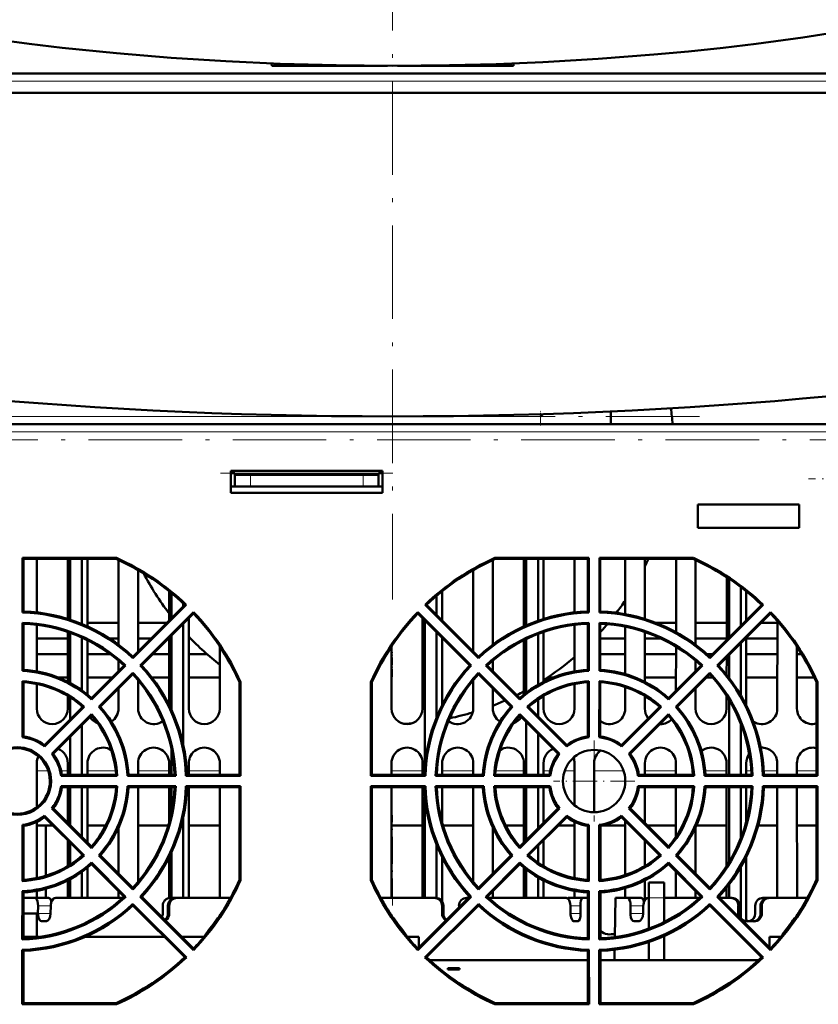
# Model space of a CAD drawing. Extents: x -2065 to 2446, y -2159 to 856.
# Tile 4 of 57: x -151 to -49, y -1871 to -1745. Entities that reach past the tile are written whole.
import ezdxf

# ---------------------------------------------------------------- set-up
doc = ezdxf.new("R2010")
doc.units = 0
doc.linetypes.add('DASHDOT', pattern=[18.5, 12, -3, 0.5, -3])

msp = doc.modelspace()

# ---------------------------------------------------------------- linework, layer by layer
at = {"color": 7, "linetype": 'DASHDOT', "lineweight": 18}
for p, q in [((-103.44, -1364.21), (-103.44, -1819.21)), ((-316.56, -1795.71), (-63.01, -1795.71)), ((17.58, -1798.71), (-231.88, -1798.71)), ((-125.5, -1803.01), (-103.37, -1803.01))]:
    msp.add_line(p, q, dxfattribs=at)
at = {"color": 7, "lineweight": 50}
for p, q in [((-118.93, -1750.71), (-118.95, -1750.42)), ((-118.93, -1750.71), (-104.06, -1750.71)), ((-102.8, -1750.71), (-87.93, -1750.71)), ((-87.93, -1750.71), (-87.92, -1750.42)), ((-40.4, -1751.71), (-166.47, -1751.71)), ((-164.69, -1754.21), (-42.18, -1754.21)), ((-84.14, -1795.42), (-84.43, -1795.71)), ((-75.43, -1795.09), (-75.43, -1796.72)), ((-3.21, -1796.71), (-211.09, -1796.71)), ((29.94, -1796.71), (-211.08, -1796.71)), ((-104.71, -1802.71), (-124.15, -1802.71)), ((-124.15, -1802.71), (-124.15, -1805.51)), ((-123.65, -1803.01), (-124.15, -1803.01)), ((-123.65, -1803.21), (-123.65, -1803.01)), ((-105.21, -1803.01), (-104.71, -1803.01)), ((-105.21, -1803.21), (-105.21, -1803.01)), ((-104.71, -1805.51), (-104.71, -1802.71)), ((-121.65, -1803.21), (-123.65, -1803.21)), ((-123.65, -1803.21), (-123.65, -1804.71)), ((-107.21, -1803.21), (-121.65, -1803.21)), ((-105.21, -1803.21), (-107.21, -1803.21)), ((-105.21, -1803.21), (-105.21, -1804.71)), ((-123.65, -1804.71), (-124.15, -1804.71)), ((-124.15, -1805.51), (-104.71, -1805.51)), ((-123.65, -1804.71), (-121.65, -1804.71)), ((-107.21, -1804.71), (-121.65, -1804.71)), ((-107.21, -1804.71), (-105.21, -1804.71)), ((-104.71, -1804.71), (-105.21, -1804.71)), ((-64.27, -1807.01), (-64.27, -1810.01)), ((-51.27, -1807.01), (-64.27, -1807.01)), ((-51.27, -1810.01), (-51.27, -1807.01)), ((-64.27, -1810.01), (-51.27, -1810.01)), ((-150.9, -1813.88), (-150.78, -1814)), ((-150.9, -1820.86), (-150.9, -1813.88)), ((-150.9, -1813.88), (-138.85, -1813.88)), ((-138.87, -1814), (-150.78, -1814)), ((-150.78, -1820.74), (-150.78, -1814)), ((-149.07, -1820.87), (-149.07, -1814)), ((-145.07, -1814), (-145.07, -1821.72)), ((-144.77, -1814), (-144.77, -1821.81)), ((-143.27, -1814), (-143.27, -1822.37)), ((-142.57, -1822.67), (-142.57, -1814)), ((-138.85, -1813.88), (-138.87, -1814)), ((-138.57, -1814.14), (-138.57, -1825.02)), ((-90.57, -1825.02), (-90.57, -1814.14)), ((-90.29, -1813.88), (-90.27, -1814)), ((-90.29, -1813.88), (-78.24, -1813.88)), ((-78.36, -1814), (-90.27, -1814)), ((-86.57, -1814), (-86.57, -1822.67)), ((-86.27, -1814), (-86.27, -1822.54)), ((-84.77, -1814), (-84.77, -1821.95)), ((-84.07, -1821.72), (-84.07, -1814)), ((-80.07, -1814), (-80.07, -1820.87)), ((-78.24, -1813.88), (-78.36, -1814)), ((-78.36, -1814), (-78.36, -1820.74)), ((-78.24, -1813.88), (-78.24, -1820.86)), ((-76.9, -1813.88), (-76.78, -1814)), ((-76.9, -1820.86), (-76.9, -1813.88)), ((-76.9, -1813.88), (-64.85, -1813.88)), ((-64.87, -1814), (-76.78, -1814)), ((-76.78, -1820.74), (-76.78, -1814)), ((-73.57, -1814), (-73.57, -1821.1)), ((-71.07, -1821.72), (-71.07, -1814)), ((-67.07, -1814), (-67.07, -1823.42)), ((-64.85, -1813.88), (-64.87, -1814)), ((-64.57, -1825.03), (-64.57, -1814.14)), ((-136.07, -1825.89), (-136.07, -1815.42)), ((-93.07, -1815.42), (-93.07, -1825.89)), ((-60.57, -1816.34), (-60.57, -1824.4)), ((-60.27, -1816.54), (-60.27, -1824.1)), ((-132.07, -1818.14), (-132.07, -1821.9)), ((-97.07, -1821.9), (-97.07, -1818.14)), ((-58.77, -1817.6), (-58.77, -1822.6)), ((-58.07, -1821.9), (-58.07, -1818.14)), ((-131.77, -1818.39), (-131.77, -1821.6)), ((-97.77, -1818.72), (-97.77, -1821.2)), ((-150.78, -1820.74), (-150.9, -1820.86)), ((-130.07, -1819.89), (-136.73, -1826.56)), ((-129.89, -1819.89), (-136.73, -1826.73)), ((-130.27, -1819.7), (-130.27, -1820.1)), ((-129.89, -1819.89), (-130.07, -1819.89)), ((-99.25, -1819.89), (-99.08, -1819.89)), ((-92.41, -1826.73), (-99.25, -1819.89)), ((-92.41, -1826.56), (-99.08, -1819.89)), ((-78.36, -1820.74), (-78.24, -1820.86)), ((-76.78, -1820.74), (-76.9, -1820.86)), ((-56.07, -1819.89), (-62.73, -1826.56)), ((-55.89, -1819.89), (-62.73, -1826.73)), ((-55.89, -1819.89), (-56.07, -1819.89)), ((-135.79, -1827.67), (-128.95, -1820.84)), ((-135.61, -1827.68), (-128.95, -1821.01)), ((-129.56, -1833.21), (-129.57, -1821.63)), ((-128.95, -1820.84), (-128.95, -1821.01)), ((-100.19, -1820.84), (-93.35, -1827.67)), ((-100.19, -1820.84), (-100.19, -1821.01)), ((-100.19, -1821.01), (-93.53, -1827.68)), ((-99.57, -1821.63), (-99.58, -1833.21)), ((-99.27, -1821.93), (-99.27, -1840.48)), ((-61.79, -1827.67), (-54.95, -1820.84)), ((-61.61, -1827.68), (-54.95, -1821.01)), ((-54.95, -1820.84), (-54.95, -1821.01)), ((-54.07, -1821.97), (-54.08, -1833.21)), ((-150.78, -1822.32), (-150.9, -1822.19)), ((-150.9, -1828.36), (-150.9, -1822.19)), ((-150.78, -1828.25), (-150.78, -1822.32)), ((-149.07, -1828.44), (-149.07, -1822.46)), ((-138.57, -1822.21), (-142.57, -1822.21)), ((-138.57, -1822.21), (-142.57, -1822.21)), ((-132.39, -1822.21), (-136.07, -1822.21)), ((-132.39, -1822.21), (-136.07, -1822.21)), ((-130.27, -1822.33), (-130.27, -1837.9)), ((-80.07, -1822.46), (-80.08, -1828.44)), ((-78.36, -1822.32), (-78.24, -1822.19)), ((-78.36, -1822.32), (-78.36, -1828.25)), ((-78.24, -1822.19), (-78.24, -1828.36)), ((-76.78, -1822.32), (-76.9, -1822.19)), ((-76.9, -1828.36), (-76.9, -1822.19)), ((-76.78, -1828.25), (-76.78, -1822.32)), ((-73.57, -1822.7), (-73.58, -1828.79)), ((-67.07, -1822.21), (-69.65, -1822.21)), ((-67.07, -1822.21), (-69.65, -1822.21)), ((-60.57, -1822.21), (-64.57, -1822.21)), ((-60.57, -1822.21), (-64.57, -1822.21)), ((-54.07, -1822.21), (-56.15, -1822.21)), ((-54.07, -1822.21), (-56.15, -1822.21)), ((-145.07, -1824.21), (-149.07, -1824.21)), ((-145.07, -1823.38), (-145.08, -1829.78)), ((-144.77, -1823.48), (-144.77, -1829.94)), ((-143.27, -1824.09), (-143.27, -1830.88)), ((-142.56, -1831.42), (-142.57, -1824.42)), ((-138.57, -1824.21), (-139.74, -1824.21)), ((-134.39, -1824.21), (-136.07, -1824.21)), ((-132.07, -1824.21), (-132.15, -1824.21)), ((-132.07, -1824.13), (-132.08, -1832.77)), ((-131.77, -1823.83), (-131.77, -1833.41)), ((-129.34, -1824.21), (-129.57, -1824.21)), ((-97.77, -1823.43), (-97.77, -1834.33)), ((-97.06, -1832.77), (-97.07, -1824.13)), ((-86.57, -1824.42), (-86.58, -1831.42)), ((-86.27, -1824.27), (-86.27, -1831.18)), ((-84.77, -1823.63), (-84.77, -1830.17)), ((-84.07, -1829.78), (-84.07, -1823.38)), ((-73.57, -1824.21), (-76.78, -1824.21)), ((-71.07, -1829.79), (-71.07, -1823.38)), ((-68.99, -1824.21), (-71.07, -1824.21)), ((-60.57, -1824.21), (-64.57, -1824.21)), ((-58.06, -1832.8), (-58.07, -1824.13)), ((-54.07, -1824.21), (-58.07, -1824.21)), ((-125.57, -1825.25), (-125.58, -1833.21)), ((-103.56, -1833.21), (-103.57, -1825.25)), ((-67.07, -1825.24), (-67.08, -1830.9)), ((-58.77, -1824.83), (-58.77, -1831.49)), ((-51.56, -1833.21), (-51.57, -1825.26)), ((-145.07, -1826.21), (-149.07, -1826.21)), ((-139.62, -1826.21), (-142.57, -1826.21)), ((-138.57, -1827.04), (-138.58, -1828.4)), ((-136.73, -1826.56), (-136.73, -1826.73)), ((-132.07, -1826.21), (-134.15, -1826.21)), ((-127.25, -1826.21), (-129.57, -1826.21)), ((-92.41, -1826.56), (-92.41, -1826.73)), ((-90.57, -1828.4), (-90.57, -1827.04)), ((-73.57, -1826.21), (-76.78, -1826.21)), ((-67.07, -1826.21), (-71.07, -1826.21)), ((-64.57, -1828.39), (-64.57, -1827.05)), ((-62.39, -1826.21), (-63.11, -1826.21)), ((-62.73, -1826.56), (-62.73, -1826.73)), ((-60.57, -1826.64), (-60.58, -1828.88)), ((-60.27, -1826.33), (-60.27, -1829.26)), ((-54.07, -1826.21), (-58.07, -1826.21)), ((-50.96, -1826.21), (-51.57, -1826.21)), ((-150.78, -1828.25), (-150.9, -1828.36)), ((-137.67, -1827.67), (-142.04, -1832.04)), ((-137.85, -1827.68), (-142.04, -1831.86)), ((-137.85, -1827.68), (-137.67, -1827.67)), ((-135.61, -1827.68), (-135.79, -1827.67)), ((-93.53, -1827.68), (-93.35, -1827.67)), ((-91.29, -1827.68), (-91.47, -1827.67)), ((-87.11, -1832.04), (-91.47, -1827.67)), ((-87.1, -1831.86), (-91.29, -1827.68)), ((-78.36, -1828.25), (-78.24, -1828.36)), ((-76.78, -1828.25), (-76.9, -1828.36)), ((-63.67, -1827.67), (-68.04, -1832.04)), ((-63.85, -1827.68), (-68.04, -1831.86)), ((-63.85, -1827.68), (-63.67, -1827.67)), ((-61.61, -1827.68), (-61.79, -1827.67)), ((-146.34, -1829.21), (-145.08, -1829.21)), ((-142.57, -1829.21), (-139.39, -1829.21)), ((-141.1, -1832.98), (-136.73, -1828.61)), ((-140.92, -1832.98), (-136.73, -1828.8)), ((-136.73, -1828.8), (-136.73, -1828.61)), ((-136.06, -1833.21), (-136.07, -1829.55)), ((-134.31, -1829.21), (-132.08, -1829.21)), ((-129.57, -1829.21), (-125.58, -1829.21)), ((-93.08, -1829.55), (-93.08, -1833.21)), ((-92.41, -1828.61), (-88.05, -1832.98)), ((-92.41, -1828.8), (-92.41, -1828.61)), ((-92.41, -1828.8), (-88.22, -1832.98)), ((-83.54, -1829.21), (-82.8, -1829.21)), ((-71.07, -1829.21), (-67.08, -1829.21)), ((-67.1, -1832.98), (-62.73, -1828.61)), ((-66.92, -1832.98), (-62.73, -1828.8)), ((-63.15, -1829.21), (-62.36, -1829.21)), ((-62.73, -1828.8), (-62.73, -1828.61)), ((-58.07, -1829.21), (-54.08, -1829.21)), ((-51.57, -1829.21), (-49.34, -1829.21)), ((-150.91, -1836.89), (-150.9, -1829.7)), ((-150.78, -1829.83), (-150.9, -1829.7)), ((-150.78, -1836.78), (-150.78, -1829.83)), ((-149.06, -1833.21), (-149.07, -1830.06)), ((-138.58, -1830.64), (-138.58, -1833.21)), ((-123.06, -1833.21), (-123.07, -1829.81)), ((-123.07, -1841.72), (-123.06, -1829.82)), ((-122.94, -1829.79), (-123.06, -1829.82)), ((-122.94, -1829.79), (-122.93, -1841.85)), ((-106.21, -1829.79), (-106.08, -1829.82)), ((-106.21, -1841.85), (-106.21, -1829.79)), ((-106.08, -1829.81), (-106.08, -1833.21)), ((-106.08, -1829.82), (-106.08, -1841.72)), ((-90.56, -1833.21), (-90.56, -1830.64)), ((-80.08, -1830.06), (-80.08, -1833.21)), ((-78.36, -1829.83), (-78.24, -1829.7)), ((-78.36, -1829.83), (-78.36, -1836.78)), ((-78.24, -1829.7), (-78.23, -1836.89)), ((-76.91, -1836.89), (-76.9, -1829.7)), ((-76.78, -1829.83), (-76.9, -1829.7)), ((-76.78, -1836.78), (-76.78, -1829.83)), ((-73.58, -1830.45), (-73.58, -1833.21)), ((-64.56, -1833.21), (-64.56, -1830.63)), ((-49.07, -1841.72), (-49.06, -1829.82)), ((-48.94, -1829.79), (-49.06, -1829.82)), ((-48.94, -1829.79), (-48.93, -1841.85)), ((-145.08, -1831.59), (-145.08, -1833.21)), ((-144.77, -1831.78), (-144.77, -1834.59)), ((-142.04, -1831.86), (-142.04, -1832.04)), ((-87.1, -1831.86), (-87.11, -1832.04)), ((-84.77, -1832.04), (-84.77, -1834.19)), ((-84.06, -1833.21), (-84.06, -1831.59)), ((-71.06, -1833.21), (-71.06, -1831.6)), ((-68.04, -1831.86), (-68.04, -1832.04)), ((-60.58, -1831.58), (-60.58, -1833.21)), ((-60.27, -1832.07), (-60.27, -1841.72)), ((-143.16, -1832.99), (-148.07, -1837.89)), ((-142.98, -1832.98), (-148.06, -1838.07)), ((-143.27, -1832.89), (-143.27, -1833.09)), ((-143.16, -1832.99), (-142.98, -1832.98)), ((-140.92, -1832.98), (-141.1, -1832.98)), ((-123.06, -1833.24), (-123.06, -1833.21)), ((-106.08, -1833.21), (-106.08, -1833.25)), ((-88.22, -1832.98), (-88.05, -1832.98)), ((-85.98, -1832.99), (-86.16, -1832.98)), ((-81.08, -1838.07), (-86.16, -1832.98)), ((-81.07, -1837.89), (-85.98, -1832.99)), ((-69.16, -1832.99), (-74.07, -1837.89)), ((-68.98, -1832.98), (-74.06, -1838.07)), ((-69.16, -1832.99), (-68.98, -1832.98)), ((-66.92, -1832.98), (-67.1, -1832.98)), ((-147.13, -1839.01), (-142.04, -1833.92)), ((-146.95, -1839.02), (-142.04, -1834.11)), ((-142.18, -1834.39), (-142.24, -1834.3)), ((-142.04, -1834.11), (-142.04, -1833.92)), ((-87.1, -1833.92), (-82.02, -1839.01)), ((-87.1, -1834.11), (-87.1, -1833.92)), ((-87.1, -1834.11), (-82.19, -1839.02)), ((-86.9, -1834.3), (-86.96, -1834.39)), ((-73.13, -1839.01), (-68.04, -1833.92)), ((-72.95, -1839.02), (-68.04, -1834.11)), ((-70.63, -1834.45), (-70.68, -1834.39)), ((-68.04, -1834.11), (-68.04, -1833.92)), ((-143.27, -1835.34), (-143.27, -1841.72)), ((-86.27, -1834.94), (-86.27, -1841.72)), ((-69.07, -1835.21), (-69.14, -1835.21)), ((-58.77, -1835.11), (-58.77, -1841.72)), ((-150.78, -1836.78), (-150.91, -1836.89)), ((-144.77, -1836.84), (-144.77, -1841.72)), ((-84.77, -1836.44), (-84.77, -1841.72)), ((-78.36, -1836.78), (-78.23, -1836.89)), ((-76.78, -1836.78), (-76.91, -1836.89)), ((-148.07, -1837.89), (-148.06, -1838.07)), ((-131.77, -1838.49), (-131.77, -1841.72)), ((-81.07, -1837.89), (-81.08, -1838.07)), ((-74.07, -1837.89), (-74.06, -1838.07)), ((-146.95, -1839.02), (-147.13, -1839.01)), ((-82.19, -1839.02), (-82.02, -1839.01)), ((-72.95, -1839.02), (-73.13, -1839.01)), ((-57.68, -1839.04), (-57.67, -1839.03)), ((-149.06, -1845.88), (-149.06, -1840.21)), ((-145.08, -1840.21), (-145.08, -1841.72)), ((-142.56, -1841.72), (-142.56, -1840.21)), ((-136.06, -1841.72), (-136.06, -1840.21)), ((-132.08, -1840.21), (-132.08, -1841.72)), ((-129.56, -1841.72), (-129.56, -1840.21)), ((-125.58, -1840.21), (-125.58, -1841.72)), ((-103.56, -1841.72), (-103.56, -1840.21)), ((-99.58, -1840.21), (-99.58, -1841.72)), ((-97.06, -1841.72), (-97.06, -1840.21)), ((-93.08, -1840.21), (-93.08, -1841.72)), ((-86.58, -1840.21), (-86.58, -1841.72)), ((-84.06, -1841.72), (-84.06, -1840.21)), ((-80.08, -1840.21), (-80.08, -1845.63)), ((-77.56, -1846.51), (-77.56, -1840.21)), ((-71.06, -1841.72), (-71.06, -1840.21)), ((-67.08, -1840.21), (-67.08, -1841.72)), ((-60.58, -1840.21), (-60.58, -1841.72)), ((-58.06, -1841.72), (-58.06, -1840.21)), ((-54.08, -1840.21), (-54.08, -1841.72)), ((-51.56, -1841.72), (-51.56, -1840.21)), ((-145.83, -1841.72), (-145.95, -1841.85)), ((-138.75, -1841.85), (-145.95, -1841.85)), ((-138.89, -1841.72), (-145.83, -1841.72)), ((-138.89, -1841.72), (-138.75, -1841.85)), ((-137.3, -1841.72), (-137.42, -1841.85)), ((-131.24, -1841.85), (-137.42, -1841.85)), ((-131.38, -1841.72), (-137.3, -1841.72)), ((-131.38, -1841.72), (-131.24, -1841.85)), ((-129.79, -1841.72), (-129.92, -1841.85)), ((-122.93, -1841.85), (-129.92, -1841.85)), ((-123.07, -1841.72), (-129.79, -1841.72)), ((-123.07, -1841.72), (-122.93, -1841.85)), ((-106.08, -1841.72), (-106.21, -1841.85)), ((-99.22, -1841.85), (-106.21, -1841.85)), ((-99.35, -1841.72), (-106.08, -1841.72)), ((-99.35, -1841.72), (-99.22, -1841.85)), ((-97.76, -1841.72), (-97.9, -1841.85)), ((-91.72, -1841.85), (-97.9, -1841.85)), ((-91.84, -1841.72), (-97.76, -1841.72)), ((-91.84, -1841.72), (-91.72, -1841.85)), ((-90.25, -1841.72), (-90.39, -1841.85)), ((-83.19, -1841.85), (-90.39, -1841.85)), ((-83.31, -1841.72), (-90.25, -1841.72)), ((-83.31, -1841.72), (-83.19, -1841.85)), ((-73.58, -1842.22), (-73.58, -1842.81)), ((-71.83, -1841.72), (-71.95, -1841.85)), ((-64.75, -1841.85), (-71.95, -1841.85)), ((-64.89, -1841.72), (-71.83, -1841.72)), ((-64.89, -1841.72), (-64.75, -1841.85)), ((-63.3, -1841.72), (-63.42, -1841.85)), ((-57.24, -1841.85), (-63.42, -1841.85)), ((-57.38, -1841.72), (-63.3, -1841.72)), ((-57.38, -1841.72), (-57.24, -1841.85)), ((-55.79, -1841.72), (-55.92, -1841.85)), ((-48.93, -1841.85), (-55.92, -1841.85)), ((-49.07, -1841.72), (-55.79, -1841.72)), ((-49.07, -1841.72), (-48.93, -1841.85)), ((-145.95, -1843.18), (-138.75, -1843.18)), ((-145.83, -1843.31), (-145.95, -1843.18)), ((-145.83, -1843.31), (-138.89, -1843.31)), ((-145.08, -1843.31), (-145.08, -1847.87)), ((-144.77, -1843.31), (-144.77, -1848.19)), ((-143.27, -1843.31), (-143.27, -1849.69)), ((-142.56, -1850.4), (-142.56, -1843.31)), ((-138.89, -1843.31), (-138.75, -1843.18)), ((-137.42, -1843.18), (-131.24, -1843.18)), ((-137.3, -1843.31), (-137.42, -1843.18)), ((-137.3, -1843.31), (-131.38, -1843.31)), ((-136.05, -1855.45), (-136.06, -1843.31)), ((-132.08, -1843.31), (-132.08, -1847.85)), ((-131.77, -1843.31), (-131.77, -1846.53)), ((-131.38, -1843.31), (-131.24, -1843.18)), ((-129.92, -1843.18), (-122.93, -1843.18)), ((-129.79, -1843.31), (-129.92, -1843.18)), ((-129.79, -1843.31), (-123.07, -1843.31)), ((-129.55, -1857.51), (-129.56, -1843.31)), ((-125.58, -1843.31), (-125.59, -1857.51)), ((-123.07, -1843.31), (-122.93, -1843.18)), ((-123.07, -1855.21), (-123.07, -1843.31)), ((-122.93, -1843.18), (-122.93, -1855.24)), ((-106.21, -1843.18), (-99.22, -1843.18)), ((-106.07, -1843.31), (-106.21, -1843.18)), ((-106.21, -1855.24), (-106.21, -1843.18)), ((-106.07, -1843.31), (-99.35, -1843.31)), ((-106.07, -1843.31), (-106.07, -1855.21)), ((-103.55, -1857.51), (-103.56, -1843.31)), ((-99.58, -1843.31), (-99.59, -1857.51)), ((-99.35, -1843.31), (-99.22, -1843.18)), ((-97.9, -1843.18), (-91.72, -1843.18)), ((-97.76, -1843.31), (-97.9, -1843.18)), ((-97.76, -1843.31), (-91.84, -1843.31)), ((-97.06, -1847.85), (-97.06, -1843.31)), ((-93.08, -1843.31), (-93.09, -1855.45)), ((-91.84, -1843.31), (-91.72, -1843.18)), ((-90.39, -1843.18), (-83.19, -1843.18)), ((-90.25, -1843.31), (-90.39, -1843.18)), ((-90.25, -1843.31), (-83.31, -1843.31)), ((-86.58, -1843.31), (-86.59, -1850.4)), ((-86.27, -1843.31), (-86.27, -1850.09)), ((-84.77, -1843.31), (-84.77, -1848.59)), ((-84.06, -1847.87), (-84.06, -1843.31)), ((-83.31, -1843.31), (-83.19, -1843.18)), ((-71.95, -1843.18), (-64.75, -1843.18)), ((-71.83, -1843.31), (-71.95, -1843.18)), ((-71.83, -1843.31), (-64.89, -1843.31)), ((-71.06, -1847.9), (-71.06, -1843.31)), ((-67.08, -1843.31), (-67.08, -1849.68)), ((-64.89, -1843.31), (-64.75, -1843.18)), ((-63.42, -1843.18), (-57.24, -1843.18)), ((-63.3, -1843.31), (-63.42, -1843.18)), ((-63.3, -1843.31), (-57.38, -1843.31)), ((-60.58, -1843.31), (-60.59, -1853.45)), ((-60.27, -1843.31), (-60.27, -1852.94)), ((-58.77, -1843.31), (-58.77, -1849.91)), ((-58.06, -1847.75), (-58.06, -1843.31)), ((-57.38, -1843.31), (-57.24, -1843.18)), ((-55.92, -1843.18), (-48.93, -1843.18)), ((-55.79, -1843.31), (-55.92, -1843.18)), ((-55.79, -1843.31), (-49.07, -1843.31)), ((-54.08, -1843.31), (-54.09, -1857.51)), ((-51.55, -1857.51), (-51.56, -1843.31)), ((-49.07, -1843.31), (-48.93, -1843.18)), ((-49.07, -1855.21), (-49.07, -1843.31)), ((-48.93, -1843.18), (-48.93, -1855.24)), ((-99.27, -1844.56), (-99.27, -1857.51)), ((-146.95, -1846.01), (-147.13, -1846.02)), ((-142.04, -1851.12), (-147.13, -1846.02)), ((-142.04, -1850.91), (-146.95, -1846.01)), ((-82.19, -1846.01), (-87.1, -1850.91)), ((-82.01, -1846.02), (-87.1, -1851.12)), ((-82.19, -1846.01), (-82.01, -1846.02)), ((-72.95, -1846.01), (-73.13, -1846.02)), ((-68.04, -1851.12), (-73.13, -1846.02)), ((-68.04, -1850.91), (-72.95, -1846.01)), ((-148.07, -1847.14), (-148.06, -1846.96)), ((-148.07, -1847.14), (-143.17, -1852.04)), ((-148.06, -1846.96), (-142.97, -1852.05)), ((-130.27, -1847.14), (-130.27, -1857.51)), ((-86.17, -1852.05), (-81.08, -1846.96)), ((-85.97, -1852.04), (-81.07, -1847.14)), ((-81.07, -1847.14), (-81.08, -1846.96)), ((-74.07, -1847.14), (-74.06, -1846.96)), ((-74.07, -1847.14), (-69.17, -1852.04)), ((-74.06, -1846.96), (-68.97, -1852.05)), ((-150.77, -1848.26), (-150.91, -1848.14)), ((-150.91, -1855.34), (-150.91, -1848.14)), ((-150.77, -1855.19), (-150.77, -1848.26)), ((-149.05, -1854.96), (-149.06, -1847.74)), ((-149.06, -1848.21), (-148.02, -1848.21)), ((-148.02, -1848.21), (-147, -1848.21)), ((-147.88, -1848.21), (-147.88, -1854.67)), ((-142.56, -1848.21), (-140.22, -1848.21)), ((-138.58, -1848.5), (-138.59, -1854.37)), ((-136.06, -1848.21), (-132.19, -1848.21)), ((-129.56, -1848.21), (-125.58, -1848.21)), ((-103.56, -1848.21), (-99.58, -1848.21)), ((-96.95, -1848.21), (-93.08, -1848.21)), ((-90.55, -1854.37), (-90.56, -1848.5)), ((-88.92, -1848.21), (-86.58, -1848.21)), ((-82.14, -1848.21), (-80.08, -1848.21)), ((-80.08, -1847.74), (-80.09, -1854.96)), ((-78.37, -1848.26), (-78.23, -1848.14)), ((-78.37, -1848.26), (-78.37, -1855.19)), ((-78.23, -1848.14), (-78.23, -1855.34)), ((-76.77, -1848.26), (-76.91, -1848.14)), ((-76.91, -1855.34), (-76.91, -1848.14)), ((-76.77, -1855.19), (-76.77, -1848.26)), ((-76.51, -1848.21), (-73.58, -1848.21)), ((-73.58, -1847.63), (-73.59, -1854.57)), ((-70.74, -1848.21), (-67.08, -1848.21)), ((-64.55, -1854.4), (-64.56, -1848.44)), ((-64.46, -1848.21), (-60.58, -1848.21)), ((-56.53, -1848.21), (-54.08, -1848.21)), ((-51.56, -1848.21), (-49.07, -1848.21)), ((-145.09, -1850.13), (-145.09, -1853.44)), ((-144.77, -1850.44), (-144.77, -1853.24)), ((-142.04, -1850.91), (-142.04, -1851.12)), ((-97.77, -1850.71), (-97.77, -1857.52)), ((-87.1, -1850.91), (-87.1, -1851.12)), ((-84.77, -1850.84), (-84.77, -1852.98)), ((-84.05, -1853.44), (-84.06, -1850.13)), ((-71.05, -1853.42), (-71.06, -1850.16)), ((-68.04, -1850.91), (-68.04, -1851.12)), ((-143.27, -1851.94), (-143.27, -1852.13)), ((-143.17, -1852.04), (-142.97, -1852.05)), ((-140.91, -1852.04), (-141.1, -1852.05)), ((-136.73, -1856.43), (-141.1, -1852.05)), ((-136.73, -1856.22), (-140.91, -1852.04)), ((-132.09, -1852.29), (-132.09, -1857.53)), ((-131.77, -1851.63), (-131.77, -1857.51)), ((-97.05, -1857.98), (-97.06, -1852.29)), ((-88.23, -1852.04), (-92.41, -1856.22)), ((-88.04, -1852.05), (-92.41, -1856.43)), ((-88.23, -1852.04), (-88.04, -1852.05)), ((-85.97, -1852.04), (-86.17, -1852.05)), ((-69.17, -1852.04), (-68.97, -1852.05)), ((-66.91, -1852.04), (-67.1, -1852.05)), ((-62.73, -1856.43), (-67.1, -1852.05)), ((-62.73, -1856.22), (-66.91, -1852.04)), ((-58.05, -1860.21), (-58.06, -1852.23)), ((-142.55, -1857.51), (-142.55, -1853.61)), ((-142.04, -1852.98), (-137.66, -1857.36)), ((-142.04, -1853.17), (-142.04, -1852.98)), ((-142.04, -1853.17), (-137.86, -1857.35)), ((-91.48, -1857.36), (-87.11, -1852.98)), ((-91.28, -1857.35), (-87.1, -1853.17)), ((-87.1, -1853.17), (-87.11, -1852.98)), ((-86.59, -1853.61), (-86.59, -1857.51)), ((-68.04, -1852.98), (-63.66, -1857.36)), ((-68.04, -1853.17), (-68.04, -1852.98)), ((-68.04, -1853.17), (-63.86, -1857.35)), ((-58.77, -1853.55), (-58.77, -1860.01)), ((-143.27, -1854.16), (-143.27, -1857.51)), ((-86.27, -1853.86), (-86.27, -1857.51)), ((-84.77, -1854.87), (-84.77, -1857.51)), ((-67.09, -1854.13), (-67.09, -1857.51)), ((-150.77, -1855.19), (-150.91, -1855.34)), ((-145.09, -1855.26), (-145.09, -1857.51)), ((-144.77, -1855.09), (-144.77, -1857.51)), ((-122.93, -1855.24), (-123.07, -1855.21)), ((-106.21, -1855.24), (-106.07, -1855.21)), ((-84.05, -1857.51), (-84.05, -1855.26)), ((-78.37, -1855.19), (-78.23, -1855.34)), ((-76.77, -1855.19), (-76.91, -1855.34)), ((-71.05, -1857.76), (-71.05, -1855.24)), ((-70.57, -1855.51), (-70.57, -1857.48)), ((-68.57, -1855.51), (-70.57, -1855.51)), ((-68.57, -1855.51), (-70.57, -1855.51)), ((-68.57, -1857.48), (-68.57, -1855.51)), ((-60.59, -1856.18), (-60.59, -1857.51)), ((-60.27, -1855.78), (-60.27, -1857.51)), ((-48.93, -1855.24), (-49.07, -1855.21)), ((-150.92, -1862.85), (-150.91, -1856.66)), ((-150.77, -1856.79), (-150.91, -1856.66)), ((-150.77, -1862.7), (-150.77, -1856.79)), ((-149.05, -1857.51), (-149.05, -1856.59)), ((-147.88, -1856.33), (-147.88, -1857.52)), ((-138.59, -1856.63), (-138.59, -1857.51)), ((-137.86, -1857.35), (-137.66, -1857.36)), ((-136.73, -1856.22), (-136.73, -1856.43)), ((-135.6, -1857.35), (-135.8, -1857.36)), ((-128.95, -1864.21), (-135.8, -1857.36)), ((-128.95, -1864), (-135.6, -1857.35)), ((-93.54, -1857.35), (-100.19, -1864)), ((-93.34, -1857.36), (-100.19, -1864.21)), ((-93.54, -1857.35), (-93.34, -1857.36)), ((-92.41, -1856.22), (-92.41, -1856.43)), ((-91.28, -1857.35), (-91.48, -1857.36)), ((-90.55, -1857.51), (-90.55, -1856.63)), ((-80.09, -1856.59), (-80.09, -1857.51)), ((-78.37, -1856.79), (-78.23, -1856.66)), ((-78.37, -1856.79), (-78.37, -1862.7)), ((-78.23, -1856.66), (-78.23, -1862.85)), ((-76.92, -1862.85), (-76.91, -1856.66)), ((-76.77, -1856.79), (-76.91, -1856.66)), ((-76.77, -1862.7), (-76.77, -1856.79)), ((-73.59, -1856.25), (-73.59, -1857.51)), ((-64.55, -1857.51), (-64.55, -1856.66)), ((-63.86, -1857.35), (-63.66, -1857.36)), ((-62.73, -1856.22), (-62.73, -1856.43)), ((-61.6, -1857.35), (-61.8, -1857.36)), ((-54.95, -1864.21), (-61.8, -1857.36)), ((-54.95, -1864), (-61.6, -1857.35)), ((-149.31, -1857.51), (-150.77, -1857.51)), ((-149.31, -1857.51), (-147.54, -1857.51)), ((-148.89, -1858.51), (-148.91, -1859.51)), ((-147.27, -1858.51), (-147.29, -1859.51)), ((-146.15, -1857.51), (-146.63, -1857.51)), ((-138.04, -1857.51), (-146.15, -1857.51)), ((-136.73, -1858.29), (-129.87, -1865.14)), ((-136.73, -1858.49), (-136.73, -1858.29)), ((-136.73, -1858.49), (-130.09, -1865.13)), ((-132.9, -1858.51), (-132.9, -1859.51)), ((-132.24, -1858.51), (-132.24, -1859.51)), ((-132.07, -1858.51), (-132.06, -1859.51)), ((-131.91, -1857.51), (-131.25, -1857.51)), ((-131.25, -1857.51), (-131.07, -1857.51)), ((-124.21, -1857.51), (-131.07, -1857.51)), ((-98.07, -1857.51), (-104.93, -1857.51)), ((-99.27, -1865.14), (-92.41, -1858.29)), ((-99.06, -1865.13), (-92.41, -1858.49)), ((-97.89, -1857.51), (-98.07, -1857.51)), ((-97.08, -1859.51), (-97.08, -1858.51)), ((-96.9, -1858.51), (-96.9, -1859.51)), ((-96.9, -1858.51), (-96.9, -1859.51)), ((-94.9, -1858.51), (-94.9, -1858.72)), ((-93.91, -1857.51), (-93.7, -1857.51)), ((-92.41, -1858.49), (-92.41, -1858.29)), ((-82.99, -1857.51), (-91.1, -1857.51)), ((-81.15, -1857.51), (-82.99, -1857.51)), ((-79.04, -1857.51), (-80.92, -1857.51)), ((-80.61, -1858.51), (-80.6, -1859.51)), ((-79.34, -1858.51), (-79.32, -1859.51)), ((-78.37, -1857.51), (-79.04, -1857.51)), ((-74.91, -1862.54), (-74.83, -1857.51)), ((-73.31, -1857.51), (-74.83, -1857.51)), ((-73.31, -1857.51), (-71.54, -1857.51)), ((-72.89, -1858.51), (-72.91, -1859.51)), ((-71.27, -1858.51), (-71.29, -1859.51)), ((-70.57, -1857.51), (-70.63, -1857.51)), ((-70.57, -1861.46), (-70.57, -1857.48)), ((-68.57, -1857.48), (-68.57, -1860.6)), ((-64.04, -1857.51), (-68.57, -1857.51)), ((-62.73, -1858.29), (-55.87, -1865.14)), ((-62.73, -1858.49), (-62.73, -1858.29)), ((-62.73, -1858.49), (-56.09, -1865.13)), ((-60.07, -1857.51), (-61.44, -1857.51)), ((-59.89, -1857.51), (-60.07, -1857.51)), ((-59.08, -1859.51), (-59.08, -1858.51)), ((-58.9, -1858.51), (-58.9, -1859.51)), ((-58.9, -1858.51), (-58.9, -1859.51)), ((-56.9, -1858.51), (-56.9, -1859.51)), ((-56.24, -1858.51), (-56.24, -1859.51)), ((-56.07, -1858.51), (-56.06, -1859.51)), ((-55.91, -1857.51), (-55.25, -1857.51)), ((-55.25, -1857.51), (-55.07, -1857.51)), ((-50.21, -1857.51), (-55.07, -1857.51)), ((-149.07, -1859.51), (-150.77, -1859.51)), ((-149.07, -1862.51), (-149.07, -1859.51)), ((-147.89, -1860.51), (-148.44, -1860.51)), ((-125.87, -1860.2), (-125.87, -1860.1)), ((-103.27, -1860.2), (-103.27, -1860.1)), ((-79.68, -1860.51), (-80.11, -1860.51)), ((-71.89, -1860.51), (-72.44, -1860.51)), ((-57.57, -1860.51), (-58.08, -1860.51)), ((-57.06, -1860.51), (-57.57, -1860.51)), ((-51.87, -1860.2), (-51.87, -1860.1)), ((-127.47, -1862.33), (-127.47, -1862.24)), ((-101.67, -1862.33), (-101.67, -1862.24)), ((-68.57, -1862.37), (-68.57, -1865.51)), ((-53.47, -1862.33), (-53.47, -1862.24)), ((-150.77, -1862.7), (-150.92, -1862.85)), ((-150.77, -1862.51), (-148.75, -1862.51)), ((-142.89, -1862.51), (-132.7, -1862.51)), ((-130.44, -1862.51), (-127.63, -1862.51)), ((-101.51, -1862.51), (-100.07, -1862.51)), ((-100.07, -1862.51), (-100.07, -1863.88)), ((-78.37, -1862.7), (-78.23, -1862.85)), ((-76.77, -1862.7), (-76.92, -1862.85)), ((-70.57, -1865.51), (-70.57, -1863.16)), ((-55.07, -1863.88), (-55.07, -1862.51)), ((-55.07, -1862.51), (-53.63, -1862.51)), ((-150.77, -1864.3), (-150.92, -1864.16)), ((-150.92, -1871.16), (-150.92, -1864.16)), ((-150.77, -1871.01), (-150.77, -1864.3)), ((-128.95, -1864.21), (-128.95, -1864)), ((-100.19, -1864.21), (-100.19, -1864)), ((-78.37, -1864.3), (-78.23, -1864.16)), ((-78.37, -1864.3), (-78.37, -1871.01)), ((-78.23, -1864.16), (-78.22, -1871.16)), ((-76.77, -1864.3), (-76.92, -1864.16)), ((-76.92, -1871.16), (-76.92, -1864.16)), ((-76.77, -1871.01), (-76.77, -1864.3)), ((-74.97, -1865.51), (-74.94, -1864.16)), ((-54.95, -1864.21), (-54.95, -1864)), ((-129.87, -1865.14), (-130.09, -1865.13)), ((-99.27, -1865.14), (-99.06, -1865.13)), ((-98.65, -1865.51), (-78.37, -1865.51)), ((-78.37, -1865.51), (-98.65, -1865.51)), ((-76.77, -1865.51), (-70.57, -1865.51)), ((-70.57, -1865.51), (-76.77, -1865.51)), ((-70.57, -1865.51), (-68.57, -1865.51)), ((-68.57, -1865.51), (-56.49, -1865.51)), ((-56.49, -1865.51), (-68.57, -1865.51)), ((-55.87, -1865.14), (-56.09, -1865.13)), ((-96.32, -1866.51), (-96.32, -1866.69)), ((-94.82, -1866.51), (-96.32, -1866.51)), ((-94.82, -1866.69), (-96.32, -1866.69)), ((-94.82, -1866.51), (-94.82, -1866.69)), ((-150.92, -1871.16), (-150.77, -1871.01)), ((-138.84, -1871.16), (-150.92, -1871.16)), ((-150.77, -1871.01), (-138.88, -1871.01)), ((-138.84, -1871.16), (-138.88, -1871.01)), ((-90.3, -1871.16), (-90.27, -1871.01)), ((-78.22, -1871.16), (-90.3, -1871.16)), ((-90.27, -1871.01), (-78.37, -1871.01)), ((-78.22, -1871.16), (-78.37, -1871.01)), ((-76.92, -1871.16), (-76.77, -1871.01)), ((-64.84, -1871.16), (-76.92, -1871.16)), ((-76.77, -1871.01), (-64.88, -1871.01)), ((-64.84, -1871.16), (-64.88, -1871.01))]:
    msp.add_line(p, q, dxfattribs=at)
at = {"color": 7, "lineweight": 18}
for p, q in [((-164.73, -1752.69), (-42.14, -1752.69)), ((-104.27, -1795.71), (-215.44, -1795.71)), ((-84.43, -1795.71), (-103.02, -1795.71)), ((-84.43, -1795.71), (-84.43, -1796.72)), ((29.94, -1797.71), (-211.08, -1797.71)), ((-123.65, -1803.01), (-105.21, -1803.01)), ((-121.65, -1803.21), (-121.65, -1804.71)), ((-107.21, -1803.21), (-107.21, -1804.71)), ((-149.06, -1841.21), (-147.57, -1841.21)), ((-145.92, -1841.21), (-145.08, -1841.21)), ((-142.56, -1841.21), (-138.93, -1841.21)), ((-136.06, -1841.21), (-132.08, -1841.21)), ((-129.56, -1841.21), (-125.58, -1841.21)), ((-103.56, -1841.21), (-99.58, -1841.21)), ((-97.06, -1841.21), (-93.08, -1841.21)), ((-90.21, -1841.21), (-86.58, -1841.21)), ((-84.06, -1841.21), (-83.22, -1841.21)), ((-81.35, -1841.21), (-80.08, -1841.21)), ((-77.56, -1841.21), (-73.79, -1841.21)), ((-71.06, -1841.21), (-67.08, -1841.21)), ((-63.33, -1841.21), (-60.58, -1841.21)), ((-58.06, -1841.21), (-57.41, -1841.21)), ((-55.81, -1841.21), (-54.08, -1841.21)), ((-51.56, -1841.21), (-49.07, -1841.21)), ((-148.89, -1858.51), (-147.27, -1858.51)), ((-132.24, -1858.51), (-132.07, -1858.51)), ((-96.9, -1858.51), (-97.08, -1858.51)), ((-79.34, -1858.51), (-80.61, -1858.51)), ((-72.89, -1858.51), (-71.27, -1858.51)), ((-68.57, -1857.48), (-70.57, -1857.48)), ((-58.9, -1858.51), (-59.08, -1858.51)), ((-56.24, -1858.51), (-56.07, -1858.51)), ((-148.91, -1859.51), (-147.29, -1859.51)), ((-132.24, -1859.51), (-132.06, -1859.51)), ((-97.08, -1859.51), (-96.9, -1859.51)), ((-80.6, -1859.51), (-79.32, -1859.51)), ((-72.91, -1859.51), (-71.29, -1859.51)), ((-59.08, -1859.51), (-58.9, -1859.51)), ((-56.24, -1859.51), (-56.06, -1859.51))]:
    msp.add_line(p, q, dxfattribs=at)
at = {"color": 7, "linetype": 'DASHDOT', "lineweight": 18, "ltscale": 0.048853}
msp.add_line((-84.43, -1796.88), (-84.43, -1794.92), dxfattribs=at)
at = {"color": 7, "linetype": 'DASHDOT', "lineweight": 18, "ltscale": 0.045013}
for p, q in [((-121.65, -1803.06), (-121.65, -1804.86)), ((-107.21, -1803.06), (-107.21, -1804.86))]:
    msp.add_line(p, q, dxfattribs=at)
at = {"color": 7, "linetype": 'DASHDOT', "lineweight": 18, "ltscale": 0.2925}
msp.add_line((-38.36, -1803.71), (-50.06, -1803.71), dxfattribs=at)
at = {"color": 7, "linetype": 'DASHDOT', "lineweight": 18, "ltscale": 0.079227}
msp.add_line((-103.43, -1829.12), (-103.43, -1825.95), dxfattribs=at)
at = {"color": 7, "linetype": 'DASHDOT', "lineweight": 18, "ltscale": 0.260001}
msp.add_line((-77.57, -1837.31), (-77.57, -1847.71), dxfattribs=at)
at = {"color": 7, "linetype": 'DASHDOT', "lineweight": 18, "ltscale": 0.26}
msp.add_line((-72.37, -1842.51), (-82.77, -1842.51), dxfattribs=at)
at = {"color": 7, "linetype": 'DASHDOT', "lineweight": 18, "ltscale": 0.289282}
msp.add_line((-103.43, -1858.48), (-103.43, -1846.91), dxfattribs=at)
at = {"color": 7, "lineweight": 50}
for points in [[(-173.39, -1744.21), (-168.56, -1745.07), (-163.14, -1745.98), (-158.68, -1746.68), (-154.22, -1747.34), (-150.02, -1747.9), (-145.79, -1748.41), (-138.82, -1749.12), (-131.83, -1749.7), (-124.83, -1750.14), (-117.84, -1750.46), (-110.67, -1750.65), (-103.43, -1750.71)], [(-44.84, -1746.16), (-50.8, -1747.08), (-56.79, -1747.9), (-61.01, -1748.4), (-65.46, -1748.87), (-69.92, -1749.29), (-77.04, -1749.84), (-84.16, -1750.25), (-90.14, -1750.5), (-96.11, -1750.65), (-103.43, -1750.71)], [(-148.89, -1858.51), (-148.91, -1858.21), (-148.97, -1857.94), (-149.07, -1857.7), (-149.14, -1857.6), (-149.22, -1857.54), (-149.31, -1857.51)], [(-147.54, -1857.51), (-147.45, -1857.54), (-147.37, -1857.6), (-147.3, -1857.69), (-147.18, -1857.99)], [(-147.31, -1857.67), (-147.38, -1857.59), (-147.46, -1857.53), (-147.54, -1857.51)], [(-147.54, -1857.51), (-147.45, -1857.54), (-147.37, -1857.6), (-147.3, -1857.69), (-147.18, -1857.99)], [(-147.31, -1857.67), (-147.38, -1857.59), (-147.46, -1857.53), (-147.54, -1857.51)], [(-146.63, -1857.51), (-146.83, -1857.56), (-147.01, -1857.71), (-147.15, -1857.93), (-147.26, -1858.35), (-147.27, -1858.51)], [(-146.87, -1857.59), (-147.07, -1857.79), (-147.18, -1857.99)], [(-147.17, -1857.97), (-147.09, -1857.82), (-146.94, -1857.64), (-146.76, -1857.53), (-146.63, -1857.51)], [(-147.1, -1857.83), (-146.96, -1857.65), (-146.79, -1857.54), (-146.63, -1857.51)], [(-80.61, -1858.51), (-80.64, -1858.21), (-80.71, -1857.94), (-80.77, -1857.81), (-80.9, -1857.62), (-81.07, -1857.53), (-81.15, -1857.51)], [(-79.04, -1857.51), (-79.1, -1857.53), (-79.13, -1857.57), (-79.2, -1857.67), (-79.27, -1857.89), (-79.32, -1858.15), (-79.34, -1858.51)], [(-72.89, -1858.51), (-72.91, -1858.21), (-72.97, -1857.94), (-73.07, -1857.7), (-73.14, -1857.6), (-73.22, -1857.54), (-73.31, -1857.51)], [(-71.54, -1857.51), (-71.45, -1857.54), (-71.37, -1857.6), (-71.3, -1857.69), (-71.18, -1857.99)], [(-71.31, -1857.67), (-71.38, -1857.59), (-71.46, -1857.53), (-71.54, -1857.51)], [(-71.54, -1857.51), (-71.45, -1857.54), (-71.37, -1857.6), (-71.3, -1857.69), (-71.18, -1857.99)], [(-71.31, -1857.67), (-71.38, -1857.59), (-71.46, -1857.53), (-71.54, -1857.51)], [(-70.63, -1857.51), (-70.83, -1857.56), (-71.01, -1857.71), (-71.15, -1857.93), (-71.26, -1858.35), (-71.27, -1858.51)], [(-70.87, -1857.59), (-71.07, -1857.79), (-71.18, -1857.99)], [(-71.17, -1857.97), (-71.09, -1857.82), (-70.94, -1857.64), (-70.76, -1857.53), (-70.63, -1857.51)], [(-71.1, -1857.83), (-70.96, -1857.65), (-70.79, -1857.54), (-70.63, -1857.51)], [(-148.44, -1860.51), (-148.59, -1860.46), (-148.72, -1860.33), (-148.85, -1860.03), (-148.9, -1859.68), (-148.91, -1859.51)], [(-147.29, -1859.51), (-147.34, -1859.89), (-147.48, -1860.22), (-147.63, -1860.41), (-147.81, -1860.5), (-147.89, -1860.51)], [(-80.11, -1860.51), (-80.2, -1860.49), (-80.3, -1860.43), (-80.38, -1860.33), (-80.52, -1860.04), (-80.59, -1859.68), (-80.6, -1859.51)], [(-79.32, -1859.51), (-79.34, -1859.89), (-79.41, -1860.23), (-79.54, -1860.45), (-79.62, -1860.5), (-79.68, -1860.51)], [(-72.44, -1860.51), (-72.59, -1860.46), (-72.72, -1860.33), (-72.85, -1860.03), (-72.9, -1859.68), (-72.91, -1859.51)], [(-71.29, -1859.51), (-71.34, -1859.89), (-71.48, -1860.22), (-71.63, -1860.41), (-71.81, -1860.5), (-71.89, -1860.51)]]:
    msp.add_lwpolyline(points, dxfattribs=at)
msp.add_circle((-77.57, -1842.51), 4, dxfattribs=at)
for centre, radius, start, end in [((-103.43, -1799.21), 36, 3.9815, 7.2264), ((-151.57, -1842.51), 31.2, 46.4362, 65.9861), ((-151.57, -1842.52), 31.34, 46.2348, 66.0457), ((-77.57, -1842.52), 31.34, 113.9543, 133.7652), ((-77.57, -1842.51), 31.2, 114.0139, 133.5638), ((-103.43, -1799.21), 36, 334.0207, 335.747), ((-77.57, -1842.51), 31.2, 46.4362, 65.9861), ((-77.57, -1842.52), 31.34, 46.2348, 66.0457), ((-103.43, -1799.21), 36, 207.5025, 217.2991), ((-103.43, -1799.21), 36, 322.9319, 326.0514), ((-151.57, -1842.52), 21.8, 47.0918, 87.9252), ((-77.57, -1842.52), 21.8, 92.0748, 132.9082), ((-77.57, -1842.52), 21.8, 47.0918, 87.9252), ((-151.57, -1842.51), 21.66, 46.7508, 88.2321), ((-151.57, -1842.52), 31.34, 23.9754, 43.7904), ((-151.57, -1842.51), 31.2, 23.9927, 43.5385), ((-77.57, -1842.52), 31.34, 136.2096, 156.0246), ((-77.57, -1842.51), 31.2, 136.4615, 156.0073), ((-77.57, -1842.51), 21.66, 91.7679, 133.2492), ((-77.57, -1842.51), 21.66, 46.7508, 88.2321), ((-77.57, -1842.52), 31.34, 23.9754, 43.7904), ((-77.57, -1842.51), 31.2, 23.9927, 43.5385), ((-151.57, -1842.52), 20.34, 46.8894, 88.1182), ((-151.57, -1842.51), 20.2, 47.2319, 87.7603), ((-77.57, -1842.52), 20.34, 91.8818, 133.1106), ((-77.57, -1842.51), 20.2, 92.2396, 132.768), ((-77.57, -1842.52), 20.34, 46.8894, 88.1182), ((-77.57, -1842.51), 20.2, 47.2319, 87.7603), ((-103.43, -1799.21), 36, 317.7634, 319.9574), ((-103.43, -1799.21), 36, 223.4534, 232.0473), ((-103.43, -1799.21), 36, 302.5494, 310.458), ((-151.57, -1842.51), 14.16, 47.6786, 87.3045), ((-151.57, -1842.52), 14.3, 48.1902, 86.8266), ((-151.57, -1842.51), 21.66, 1.7335, 43.2253), ((-151.57, -1842.52), 21.8, 2.1091, 42.932), ((-77.57, -1842.52), 21.8, 137.068, 177.8909), ((-77.57, -1842.51), 21.66, 136.7747, 178.2665), ((-77.57, -1842.51), 14.16, 92.6955, 132.3214), ((-77.57, -1842.52), 14.3, 93.1734, 131.8099), ((-77.57, -1842.51), 14.16, 47.6786, 87.3045), ((-77.57, -1842.52), 14.3, 48.1902, 86.8266), ((-77.57, -1842.51), 21.66, 1.7335, 43.2253), ((-77.57, -1842.52), 21.8, 2.1091, 42.932), ((-151.57, -1842.52), 20.34, 1.8824, 43.1361), ((-151.57, -1842.51), 20.2, 2.239, 42.7424), ((-77.57, -1842.52), 20.34, 136.8639, 178.1176), ((-77.57, -1842.51), 20.2, 137.2576, 177.761), ((-77.57, -1842.52), 20.34, 1.8824, 43.1361), ((-77.57, -1842.51), 20.2, 2.239, 42.7424), ((-151.57, -1842.52), 12.84, 47.9796, 87.0283), ((-151.57, -1842.51), 12.7, 48.5654, 86.4266), ((-77.57, -1842.52), 12.84, 92.9717, 132.0204), ((-77.57, -1842.51), 12.7, 93.5735, 131.4347), ((-77.57, -1842.52), 12.84, 47.9796, 87.0283), ((-77.57, -1842.51), 12.7, 48.5654, 86.4266), ((-103.43, -1799.21), 36, 296.3077, 297.9226), ((-147.07, -1833.21), 1.99, 180.0262, 359.974), ((-151.57, -1842.51), 14.16, 2.6613, 42.2979), ((-151.57, -1842.52), 14.3, 3.2074, 41.8332), ((-140.57, -1833.21), 1.99, 303.0135, 359.9738), ((-134.07, -1833.21), 1.99, 180.0262, 306.4034), ((-127.57, -1833.21), 1.99, 180.0262, 359.974), ((-101.57, -1833.21), 1.99, 180.0262, 359.974), ((-95.07, -1833.21), 1.99, 233.5863, 359.9739), ((-77.57, -1842.52), 14.3, 138.1668, 176.7927), ((-77.57, -1842.51), 14.16, 137.7021, 177.3387), ((-103.43, -1799.21), 36, 290.9475, 293.6226), ((-88.57, -1833.21), 1.99, 180.0262, 236.9774), ((-82.07, -1833.21), 1.99, 180.0262, 359.974), ((-75.57, -1833.21), 1.99, 232.7417, 359.9739), ((-69.07, -1833.21), 1.99, 180.0262, 216.1845), ((-77.57, -1842.51), 14.16, 2.6613, 42.2979), ((-77.57, -1842.52), 14.3, 3.2074, 41.8332), ((-62.57, -1833.21), 1.99, 180.0262, 359.974), ((-56.07, -1833.21), 1.99, 236.9974, 359.9739), ((-49.57, -1833.21), 1.99, 180.0262, 284.7225), ((-140.57, -1833.21), 1.99, 216.1844, 249.6274), ((-151.57, -1842.52), 12.84, 2.9726, 42.0464), ((-151.57, -1842.51), 12.7, 3.5724, 41.4084), ((-103.43, -1799.21), 36, 281.7518, 286.6159), ((-77.57, -1842.52), 12.84, 137.9536, 177.0274), ((-77.57, -1842.51), 12.7, 138.5917, 176.4278), ((-88.57, -1833.21), 1.99, 290.3714, 323.8156), ((-69.07, -1833.21), 1.99, 270, 316.1278), ((-77.57, -1842.52), 12.84, 2.9726, 42.0464), ((-77.57, -1842.51), 12.7, 3.5724, 41.4084), ((-103.43, -1799.21), 36, 272.4617, 273.8176), ((-151.57, -1842.51), 5.66, 51.7128, 83.2711), ((-151.57, -1842.52), 5.8, 52.8898, 82.1261), ((-77.57, -1842.51), 5.66, 96.7289, 128.2872), ((-77.57, -1842.52), 5.8, 97.8739, 127.1102), ((-77.57, -1842.51), 5.66, 51.7128, 83.2711), ((-77.57, -1842.52), 5.8, 52.8898, 82.1261), ((-151.57, -1842.52), 4.34, 0.0175, 179.9826), ((-151.57, -1842.51), 4.2, 359.9993, 180.001), ((-147.07, -1840.21), 1.99, 359.9739, 67.4691), ((-140.57, -1840.21), 1.99, 57.6269, 180.026), ((-134.07, -1840.21), 1.99, 359.9739, 180.026), ((-127.57, -1840.21), 1.99, 359.9739, 180.026), ((-101.57, -1840.21), 1.99, 359.9739, 180.026), ((-95.07, -1840.21), 1.99, 359.9739, 180.026), ((-88.57, -1840.21), 1.99, 359.9739, 122.3654), ((-82.07, -1840.21), 1.99, 112.5309, 180.0261), ((-69.07, -1840.21), 1.99, 359.9739, 180.026), ((-62.57, -1840.21), 1.99, 359.9739, 128.4213), ((-56.07, -1840.21), 1.99, 359.9739, 93.7837), ((-49.57, -1840.21), 1.99, 75.2818, 180.0261), ((-147.07, -1840.21), 1.99, 153.0842, 180.0261), ((-151.57, -1842.51), 5.66, 6.6959, 38.2653), ((-151.57, -1842.52), 5.8, 7.9066, 37.1317), ((-77.57, -1842.52), 5.8, 142.8683, 172.0934), ((-77.57, -1842.51), 5.66, 141.7347, 173.3041), ((-82.07, -1840.21), 1.99, 359.9739, 20.7351), ((-75.57, -1840.21), 1.99, 125.9246, 180.0261), ((-77.57, -1842.51), 5.66, 6.6959, 38.2653), ((-77.57, -1842.52), 5.8, 7.9066, 37.1317), ((-56.07, -1840.21), 1.99, 143.868, 180.0261), ((-151.57, -1842.52), 4.34, 179.9987, 0.0012), ((-151.57, -1842.51), 4.2, 180.0174, 359.9834), ((-151.57, -1842.51), 5.66, 321.6881, 353.2731), ((-151.57, -1842.52), 5.8, 322.9145, 352.1238), ((-151.57, -1842.52), 12.84, 317.9549, 357.0641), ((-151.57, -1842.51), 12.7, 318.5901, 356.3906), ((-151.57, -1842.51), 14.16, 317.6539, 357.3053), ((-151.57, -1842.52), 14.3, 318.2149, 356.8257), ((-151.57, -1842.52), 20.34, 316.8648, 358.1537), ((-151.57, -1842.51), 20.2, 317.2566, 357.7247), ((-151.57, -1842.51), 21.66, 316.7261, 358.2327), ((-151.57, -1842.52), 21.8, 317.1165, 357.9246), ((-77.57, -1842.52), 21.8, 182.0754, 222.8835), ((-77.57, -1842.51), 21.66, 181.7673, 223.2739), ((-77.57, -1842.52), 20.34, 181.8463, 223.1352), ((-77.57, -1842.51), 20.2, 182.2753, 222.7433), ((-77.57, -1842.52), 14.3, 183.1743, 221.7852), ((-77.57, -1842.51), 14.16, 182.6947, 222.3461), ((-77.57, -1842.52), 12.84, 182.9359, 222.0451), ((-77.57, -1842.51), 12.7, 183.6095, 221.41), ((-77.57, -1842.52), 5.8, 187.8762, 217.0855), ((-77.57, -1842.51), 5.66, 186.7269, 218.3119), ((-77.57, -1842.51), 5.66, 321.6881, 353.2731), ((-77.57, -1842.52), 5.8, 322.9145, 352.1238), ((-77.57, -1842.52), 12.84, 317.9549, 357.0641), ((-77.57, -1842.51), 12.7, 318.5901, 356.3906), ((-77.57, -1842.51), 14.16, 317.6539, 357.3053), ((-77.57, -1842.52), 14.3, 318.2149, 356.8257), ((-77.57, -1842.52), 20.34, 316.8648, 358.1537), ((-77.57, -1842.51), 20.2, 317.2566, 357.7247), ((-77.57, -1842.51), 21.66, 316.7261, 358.2327), ((-77.57, -1842.52), 21.8, 317.1165, 357.9246), ((-151.57, -1842.51), 5.66, 276.694, 308.2899), ((-151.57, -1842.52), 5.8, 277.9089, 307.107), ((-77.57, -1842.51), 5.66, 231.71, 263.306), ((-77.57, -1842.52), 5.8, 232.893, 262.0911), ((-77.57, -1842.51), 5.66, 276.694, 308.2899), ((-77.57, -1842.52), 5.8, 277.9089, 307.107), ((-151.57, -1842.52), 12.84, 272.9368, 312.0711), ((-151.57, -1842.51), 12.7, 273.6084, 311.3837), ((-77.57, -1842.52), 12.84, 227.9289, 267.0632), ((-77.57, -1842.51), 12.7, 228.6164, 266.3917), ((-77.57, -1842.52), 12.84, 272.9368, 312.0711), ((-77.57, -1842.51), 12.7, 273.6084, 311.3837), ((-151.57, -1842.51), 14.16, 272.6605, 312.3226), ((-151.57, -1842.52), 14.3, 273.2083, 311.8085), ((-77.57, -1842.51), 14.16, 227.6774, 267.3395), ((-77.57, -1842.52), 14.3, 228.1915, 266.7917), ((-77.57, -1842.51), 14.16, 272.6605, 312.3226), ((-77.57, -1842.52), 14.3, 273.2083, 311.8085), ((-151.57, -1842.52), 31.34, 316.2101, 336.0595), ((-151.57, -1842.51), 31.2, 325.4473, 335.9724), ((-77.57, -1842.52), 31.34, 203.9405, 223.7899), ((-77.57, -1842.51), 31.2, 204.0276, 214.5527), ((-77.57, -1842.52), 31.34, 316.2101, 336.0595), ((-77.57, -1842.51), 31.2, 325.4473, 335.9724), ((-151.57, -1842.52), 20.34, 271.8469, 313.1608), ((-151.57, -1842.51), 20.2, 272.2746, 312.7177), ((-77.57, -1842.52), 20.34, 226.8392, 268.1531), ((-77.57, -1842.51), 20.2, 227.2823, 267.7254), ((-77.57, -1842.52), 20.34, 271.8469, 313.1608), ((-77.57, -1842.51), 20.2, 272.2746, 312.7177), ((-151.57, -1842.51), 21.66, 271.733, 313.25), ((-151.57, -1842.52), 21.8, 272.1097, 312.9073), ((-131.91, -1858.51), 0.999, 90.1067, 180.0932), ((-131.91, -1858.51), 0.996, 90.0391, 134.566), ((-131.24, -1858.51), 0.996, 90.265, 180.2624), ((-131.07, -1858.51), 0.996, 90.2462, 180.2594), ((-98.07, -1858.51), 0.996, 359.7412, 89.7531), ((-97.9, -1858.51), 0.996, 359.7439, 89.729), ((-97.9, -1858.51), 0.996, 359.7439, 89.729), ((-93.91, -1858.51), 0.999, 90.1067, 180.0932), ((-93.91, -1858.51), 0.996, 90.0391, 134.566), ((-77.57, -1842.51), 21.66, 226.75, 268.267), ((-77.57, -1842.52), 21.8, 227.0927, 267.8903), ((-81.15, -1857.83), 0.319, 61.5824, 89.5965), ((-81.15, -1857.83), 0.319, 61.5824, 89.5965), ((-80.92, -1857.63), 0.116, 94.3344, 138.5139), ((-80.92, -1857.63), 0.116, 94.2234, 138.5992), ((-80.92, -1857.63), 0.116, 94.2234, 138.5992), ((-77.57, -1842.51), 21.66, 271.733, 313.25), ((-77.57, -1842.52), 21.8, 272.1097, 312.9073), ((-60.07, -1858.51), 0.996, 359.7412, 89.7531), ((-59.9, -1858.51), 0.996, 359.7439, 89.729), ((-59.9, -1858.51), 0.996, 359.7439, 89.729), ((-55.91, -1858.51), 0.999, 90.1067, 180.0932), ((-55.91, -1858.51), 0.996, 90.0391, 134.566), ((-55.24, -1858.51), 0.996, 90.265, 180.2624), ((-55.07, -1858.51), 0.996, 90.2462, 180.2594), ((-133.9, -1859.52), 0.999, 334.2134, 0.061), ((-133.24, -1859.52), 0.999, 306.9026, 0.1493), ((-133.06, -1859.52), 0.998, 299.6507, 0.1643), ((-96.08, -1859.52), 0.998, 179.8356, 240.3324), ((-95.9, -1859.52), 0.999, 179.879, 233.0661), ((-95.9, -1859.52), 0.999, 179.879, 233.0661), ((-58.08, -1859.52), 1, 179.8975, 208.8153), ((-57.91, -1859.52), 0.997, 179.8029, 270.0434), ((-57.91, -1859.52), 0.997, 179.8029, 270.0434), ((-57.9, -1859.52), 0.999, 289.4151, 0.0588), ((-57.23, -1859.52), 0.996, 269.9503, 0.2032), ((-57.06, -1859.52), 0.996, 269.9686, 0.2065), ((-151.57, -1842.51), 31.14, 320.6965, 325.6062), ((-77.57, -1842.51), 31.14, 214.3938, 219.3035), ((-58.08, -1859.52), 0.998, 241.2307, 270.0241), ((-56.07, -1860.21), 1.98, 180.0262, 188.511), ((-57.9, -1859.51), 1, 269.993, 289.3911), ((-77.57, -1842.51), 31.14, 320.6965, 325.6062), ((-151.57, -1842.5), 31.21, 316.461, 320.5634), ((-77.57, -1842.5), 31.21, 219.4366, 223.539), ((-75.57, -1860.21), 1.98, 232.7689, 289.5994), ((-77.57, -1842.5), 31.21, 316.461, 320.5634), ((-151.57, -1842.5), 31.2, 294.0065, 313.5138), ((-151.57, -1842.52), 31.34, 293.9617, 313.8151), ((-77.57, -1842.52), 31.34, 226.1849, 246.0383), ((-77.57, -1842.5), 31.2, 226.4862, 245.9935), ((-77.57, -1842.5), 31.2, 294.0065, 313.5138), ((-77.57, -1842.52), 31.34, 293.9617, 313.8151)]:
    msp.add_arc(centre, radius, start, end, dxfattribs=at)
msp.add_ellipse((-103.43, -1766.08), major_axis=(136.75, 0), ratio=0.216699, start_param=3.810933, end_param=5.613845, dxfattribs=at)

doc.saveas('drawing.dxf')
